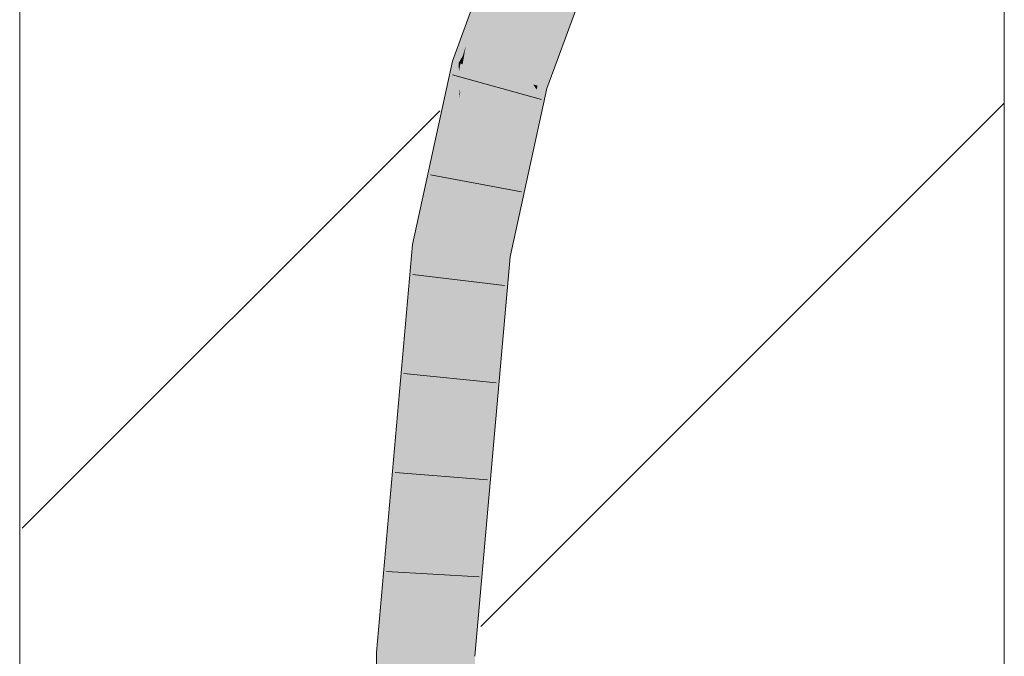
# Model space of a CAD drawing. Extents: x -720 to 300, y 62 to 1162.
# Tile 211 of 256: x 173.83 to 176.33, y 864.53 to 866.15. Entities that reach past the tile are written whole.
import ezdxf
from ezdxf.lldxf.tags import DXFTag

# ---------------------------------------------------------------- set-up
doc = ezdxf.new("R2010")
doc.units = 0
doc.layers.get('0').update_dxf_attribs({"lineweight": 13})
doc.layers.add('E_Detail_Linie_Text_Bem', color=7, linetype='Continuous', lineweight=13)
for name, color, linetype, lineweight, true_color in [('E_Detail_Wandschraffur', 7, 'Continuous', 5, 0xc0c0c0), ('E_Leerrohr 25-A06G93Y08I', 7, 'Continuous', 9, 0xff8000), ('E_Leerrohr 25-Shading', 7, 'Continuous', 9, 0xff8000)]:
    doc.layers.add(name, color=color, linetype=linetype, lineweight=lineweight, true_color=true_color)
tags = doc.linetypes.add('fein_strichliert', pattern=[4, 1, -2, 1]).pattern_tags.tags
tags[8:9] = [DXFTag(74, 4), DXFTag(75, 0), DXFTag(340, '0'), DXFTag(46, 0.0), DXFTag(50, 0.0), DXFTag(44, 0.0), DXFTag(45, 0.0)]
tags[6:7] = [DXFTag(74, 4), DXFTag(75, 0), DXFTag(340, '0'), DXFTag(46, 0.0), DXFTag(50, 0.0), DXFTag(44, 0.0), DXFTag(45, 0.0)]
tags[4:5] = [DXFTag(74, 4), DXFTag(75, 0), DXFTag(340, '0'), DXFTag(46, 0.0), DXFTag(50, 0.0), DXFTag(44, 0.0), DXFTag(45, 0.0)]

# ---------------------------------------------------------------- blocks, each defined once
blk = doc.blocks.new('Shading-A06G93SL8I', base_point=(241.4847, 762.55))
at = {"layer": 'E_Leerrohr 25-Shading', "color": 43, "true_color": 0xd7ab7f}
for points in [[(175.1131, 866.4329), (175.0904, 866.4427), (174.9674, 866.0338), (174.9863, 866.1036)], [(175.0904, 866.4427), (175.0796, 866.4474), (174.9863, 866.1036)], [(175.064, 866.4049), (174.9863, 866.1036), (175.0796, 866.4474)], [(175.064, 866.4049), (174.9663, 866.0828), (174.9863, 866.1036), (174.9632, 866.0649)], [(175.0516, 866.3708), (174.9746, 866.1249), (175.064, 866.4049), (174.9689, 866.0914)], [(175.0516, 866.3708), (174.9322, 866.0439), (174.9479, 866.0394)], [(175.2856, 866.358), (175.2753, 866.3625), (175.1374, 865.9851)], [(175.3056, 866.3494), (175.2856, 866.358), (175.1486, 865.9819), (175.1374, 865.9851)], [(175.1486, 865.9819), (175.1725, 865.975), (175.3056, 866.3494), (175.3089, 866.348)], [(174.9746, 866.1249), (174.9479, 866.0394), (174.9689, 866.0914), (174.9585, 866.0572)], [(174.9582, 866.0365), (174.9648, 866.0346), (174.9632, 866.0649), (174.9857, 866.1025)], [(174.9648, 866.0346), (174.9651, 866.0345), (174.9857, 866.1025), (174.9863, 866.1036)], [(174.9674, 866.0338), (174.9863, 866.1036), (174.9651, 866.0345)], [(174.9663, 866.0828), (174.9585, 866.0572), (174.9632, 866.0649)], [(174.9585, 866.0572), (174.9479, 866.0394), (174.9527, 866.0381)], [(174.9585, 866.0572), (174.9527, 866.0381), (174.9632, 866.0649), (174.9582, 866.0365)], [(174.9479, 866.0394), (174.9322, 866.0439), (174.8423, 865.5776), (174.8572, 865.6997)], [(174.9479, 866.0394), (174.8423, 865.5776), (174.8599, 865.5753)], [(174.8797, 865.6421), (174.9491, 866.0179), (174.8861, 865.7136), (174.9479, 866.0394)], [(174.9527, 866.0381), (174.9479, 866.0394), (174.9491, 866.0179)], [(174.9582, 866.0365), (174.9527, 866.0381), (174.9515, 865.9738), (174.9491, 866.0179)], [(174.952, 865.9654), (174.9648, 866.0346), (174.9515, 865.9738), (174.9582, 866.0365)], [(174.9521, 865.9634), (174.9651, 866.0345), (174.952, 865.9654), (174.9648, 866.0346)], [(174.9521, 865.9634), (174.9674, 866.0338), (174.9651, 866.0345)], [(174.8781, 865.6244), (174.9491, 866.0179), (174.8797, 865.6421)], [(174.9491, 866.0179), (174.8781, 865.6244), (174.9515, 865.9738), (174.9488, 865.9484)], [(175.1462, 865.9721), (175.1374, 865.9851), (175.0425, 865.5521)], [(175.1486, 865.9819), (175.1374, 865.9851), (175.1462, 865.9721)], [(175.1725, 865.975), (175.1486, 865.9819), (175.1656, 865.9435), (175.1462, 865.9721)], [(174.9488, 865.9484), (174.9488, 865.9486), (174.9515, 865.9738), (174.952, 865.9654)], [(174.9488, 865.9486), (174.9521, 865.9634), (174.952, 865.9654)], [(175.1656, 865.9435), (175.1462, 865.9721), (175.06, 865.5498), (175.0425, 865.5521)], [(175.1622, 865.928), (175.1656, 865.9435), (175.0615, 865.5496), (175.06, 865.5498)], [(175.0921, 865.6081), (175.1622, 865.928), (175.0757, 865.5478), (175.0615, 865.5496)], [(174.8672, 865.5744), (174.8797, 865.6421), (174.8599, 865.5753), (174.8861, 865.7136)], [(174.8572, 865.6997), (174.8308, 865.579), (174.8423, 865.5776)], [(174.8781, 865.6244), (174.8797, 865.6421), (174.8672, 865.5744)], [(175.0757, 865.5478), (175.0788, 865.5474), (175.0921, 865.6081)], [(174.8308, 865.579), (174.7398, 864.5428), (174.7958, 864.7626), (174.7763, 864.5414)], [(174.8423, 865.5776), (174.8308, 865.579), (174.7959, 864.7637), (174.7958, 864.7626)], [(174.7958, 864.7626), (174.8672, 865.5744), (174.8599, 865.5753)], [(174.8599, 865.5753), (174.8423, 865.5776), (174.7959, 864.7637)], [(175.0313, 865.2859), (175.0425, 865.5521), (174.9674, 864.6984)], [(175.06, 865.5498), (175.0425, 865.5521), (175.0313, 865.2859)], [(175.0089, 864.7529), (175.0788, 865.5474), (175.0228, 865.082), (175.0757, 865.5478)], [(175.0228, 865.082), (175.0757, 865.5478), (175.03, 865.2554), (175.0615, 865.5496)], [(175.0615, 865.5496), (175.06, 865.5498), (175.03, 865.2554), (175.0313, 865.2859)], [(175.0313, 865.2859), (174.953, 864.5343), (175.03, 865.2554)], [(174.953, 864.5343), (175.0313, 865.2859), (174.9674, 864.6984)], [(174.953, 864.5343), (174.9666, 864.5875), (175.03, 865.2554), (175.0228, 865.082)], [(175.0228, 865.082), (174.9792, 864.6982), (175.0089, 864.7529), (174.9948, 864.6977)], [(174.9867, 864.533), (174.9895, 864.5328), (175.0089, 864.7529)], [(175.0033, 864.6974), (175.0089, 864.7529), (174.9948, 864.6977)], [(174.9605, 864.534), (174.9948, 864.6977), (174.9666, 864.5875)], [(174.9605, 864.534), (174.9867, 864.533), (174.9948, 864.6977), (175.0033, 864.6974)], [(174.9792, 864.6982), (174.9666, 864.5875), (174.9948, 864.6977)], [(174.9666, 864.5875), (174.953, 864.5343), (174.9605, 864.534)], [(174.7776, 864.0746), (174.7398, 864.5428), (174.7697, 863.402), (174.7429, 863.4016)], [(174.7398, 864.5428), (174.7776, 864.0746), (174.7763, 864.5414)], [(174.9602, 864.446), (174.953, 864.5343), (174.9563, 863.4056)], [(174.9605, 864.534), (174.953, 864.5343), (174.9602, 864.446)], [(174.9867, 864.533), (174.9605, 864.534), (174.9909, 864.0702), (174.9602, 864.446)], [(174.9909, 864.0702), (174.9895, 864.5328), (174.9867, 864.533)]]:
    blk.add_solid(points, dxfattribs=at)
at = {"layer": 'E_Leerrohr 25-Shading', "color": 31, "true_color": 0xfabd7f}
for points in [[(175.1131, 866.4329), (174.9674, 866.0338), (175.1163, 866.4315), (175.0242, 866.0176)], [(175.0242, 866.0176), (175.0524, 866.0095), (175.1163, 866.4315), (175.1942, 866.3977)], [(175.0524, 866.0095), (175.1374, 865.9851), (175.1942, 866.3977), (175.2753, 866.3625)], [(174.9674, 866.0338), (174.9521, 865.9634), (174.9548, 865.5632), (174.9118, 865.5687)], [(175.0242, 866.0176), (174.9674, 866.0338), (174.9548, 865.5632)], [(175.0524, 866.0095), (175.0242, 866.0176), (174.9548, 865.5632)], [(174.9548, 865.5632), (175.0425, 865.5521), (175.0524, 866.0095), (175.1374, 865.9851)], [(174.9521, 865.9634), (174.8672, 865.5744), (174.9118, 865.5687)], [(174.8665, 865.3085), (174.8672, 865.5744), (174.7831, 864.5411), (174.7958, 864.7626)], [(174.8735, 865.5736), (174.8672, 865.5744), (174.8665, 865.3085)], [(174.879, 864.701), (174.9118, 865.5687), (174.8665, 865.3085), (174.8735, 865.5736)], [(174.9548, 865.5632), (174.9118, 865.5687), (174.879, 864.701)], [(174.9548, 865.5632), (174.879, 864.701), (175.0425, 865.5521), (174.9674, 864.6984)], [(174.8665, 865.3085), (174.7831, 864.5411), (174.8463, 864.5386)], [(174.8647, 864.5378), (174.8665, 865.3085), (174.8463, 864.5386)], [(174.879, 864.701), (174.8665, 865.3085), (174.8647, 864.5378)], [(174.7958, 864.7626), (174.7763, 864.5414), (174.7831, 864.5411)], [(174.879, 864.701), (174.8647, 864.5378), (174.9674, 864.6984), (174.953, 864.5343)], [(174.7763, 864.5414), (174.7776, 864.0746), (174.7831, 864.5411)], [(174.7831, 864.5411), (174.7776, 864.0746), (174.8463, 864.5386), (174.848, 864.4492)], [(174.848, 864.4492), (174.8647, 864.5378), (174.8463, 864.5386)], [(174.8647, 864.5378), (174.848, 864.4492), (174.8679, 863.4039)], [(174.8679, 863.4039), (174.9563, 863.4056), (174.8647, 864.5378), (174.953, 864.5343)]]:
    blk.add_solid(points, dxfattribs=at)
blk = doc.blocks.new('Referenz-A06G93Y48I')
at = {"layer": 'E_Detail_Linie_Text_Bem', "linetype": 'Continuous', "ltscale": 0.13}
for p, q in [((173.8336, 856.372), (173.8336, 868.172)), ((176.3336, 868.172), (176.3336, 828.172))]:
    blk.add_line(p, q, dxfattribs=at)
at = {"layer": 'E_Detail_Wandschraffur', "linetype": 'ByBlock', "ltscale": 0.13}
blk.add_line((175.0046, 864.6084), (176.3336, 865.9374), dxfattribs=at)
at = {"layer": 'E_Detail_Wandschraffur', "linetype": 'fein_strichliert', "ltscale": 0.13}
blk.add_line((173.8402, 864.8582), (174.9002, 865.9182), dxfattribs=at)
at = {"layer": 'E_Leerrohr 25-A06G93Y08I', "linetype": 'Continuous', "ltscale": 0.13}
for p, q in [((174.9322, 866.0439), (175.0796, 866.4474)), ((175.1725, 865.975), (175.3089, 866.3479)), ((174.8308, 865.579), (174.9322, 866.0439)), ((175.1589, 865.9471), (174.9323, 866.0095)), ((175.0788, 865.5474), (175.1725, 865.975)), ((175.1077, 865.7124), (174.8767, 865.7557)), ((174.7398, 864.5429), (174.8308, 865.579)), ((174.9896, 864.5328), (175.0788, 865.5474)), ((175.0649, 865.4743), (174.8316, 865.5025)), ((175.0433, 865.2277), (174.8094, 865.251)), ((175.0216, 864.9811), (174.7873, 864.9995)), ((174.9999, 864.7345), (174.7652, 864.748)), ((174.7429, 863.4016), (174.7398, 864.5429))]:
    blk.add_line(p, q, dxfattribs=at)

msp = doc.modelspace()

# ---------------------------------------------------------------- block references
at = {"color": 8, "lineweight": 25, "ltscale": 0.25, "true_color": 0x808080}
msp.add_blockref('Referenz-A06G93Y48I', (0, 0), dxfattribs=at)
msp.add_blockref('Shading-A06G93SL8I', (241.4847, 762.55))

doc.saveas('drawing.dxf')
